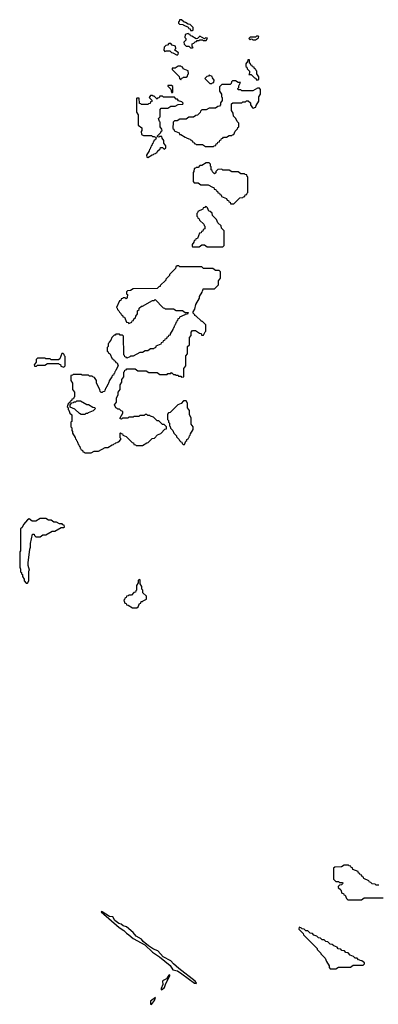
# Model space of a CAD drawing. Extents: x 2895860 to 3052244, y 542080 to 918683.
# Tile 29 of 133: x 2939940 to 2943870, y 693692 to 704490. Entities that reach past the tile are written whole.
import ezdxf

# ---------------------------------------------------------------- set-up
doc = ezdxf.new("R2010")
doc.units = 0

msp = doc.modelspace()

# ---------------------------------------------------------------- linework, layer by layer
at = {"layer": '0CON05XD'}
for points in [[(2941835, 704370), (2941840, 704375), (2941840, 704405), (2941808, 704438), (2941785, 704440), (2941758, 704458), (2941742, 704462), (2941715, 704490), (2941692, 704488), (2941688, 704472), (2941680, 704465), (2941682, 704452), (2941692, 704442), (2941728, 704438), (2941732, 704432), (2941788, 704408), (2941792, 704392), (2941808, 704388), (2941812, 704372), (2941835, 704370)], [(2941835, 704180), (2941840, 704185), (2941830, 704195), (2941830, 704225), (2941848, 704232), (2941862, 704248), (2941878, 704252), (2941885, 704260), (2941905, 704260), (2941915, 704270), (2941945, 704270), (2941955, 704260), (2941985, 704260), (2941998, 704288), (2941975, 704290), (2941965, 704280), (2941915, 704310), (2941888, 704282), (2941875, 704280), (2941828, 704308), (2941812, 704312), (2941808, 704328), (2941792, 704332), (2941785, 704340), (2941752, 704328), (2941750, 704295), (2941760, 704285), (2941760, 704265), (2941740, 704245), (2941742, 704222), (2941765, 704200), (2941795, 704200), (2941812, 704182), (2941835, 704180)], [(2941665, 704100), (2941678, 704112), (2941680, 704125), (2941640, 704155), (2941642, 704168), (2941650, 704175), (2941648, 704198), (2941612, 704212), (2941595, 704230), (2941575, 704230), (2941558, 704212), (2941542, 704208), (2941522, 704188), (2941520, 704155), (2941532, 704142), (2941545, 704150), (2941585, 704150), (2941605, 704130), (2941618, 704128), (2941665, 704100)], [(2942525, 704270), (2942558, 704292), (2942560, 704305), (2942555, 704310), (2942535, 704310), (2942525, 704300), (2942465, 704300), (2942450, 704285), (2942465, 704270), (2942475, 704280), (2942488, 704278), (2942495, 704270), (2942525, 704270)], [(2942555, 703830), (2942560, 703835), (2942560, 703865), (2942540, 703895), (2942540, 703925), (2942532, 703932), (2942528, 703948), (2942512, 703952), (2942508, 703968), (2942492, 703972), (2942488, 703988), (2942472, 703992), (2942468, 704008), (2942460, 704015), (2942458, 704048), (2942442, 704048), (2942438, 704032), (2942420, 704005), (2942420, 703975), (2942428, 703968), (2942432, 703952), (2942460, 703925), (2942460, 703905), (2942450, 703890), (2942478, 703888), (2942512, 703852), (2942528, 703848), (2942532, 703832), (2942555, 703830)], [(2941705, 703830), (2941712, 703848), (2941728, 703852), (2941735, 703860), (2941765, 703860), (2941778, 703872), (2941782, 703888), (2941790, 703895), (2941788, 703928), (2941732, 703952), (2941728, 703968), (2941712, 703972), (2941705, 703980), (2941675, 703980), (2941645, 703960), (2941612, 703958), (2941612, 703942), (2941688, 703868), (2941690, 703845), (2941705, 703830)], [(2942065, 703100), (2942072, 703108), (2942088, 703112), (2942092, 703128), (2942108, 703132), (2942112, 703148), (2942128, 703152), (2942132, 703168), (2942148, 703172), (2942152, 703188), (2942168, 703192), (2942175, 703200), (2942205, 703200), (2942235, 703220), (2942265, 703220), (2942272, 703228), (2942288, 703232), (2942302, 703268), (2942328, 703292), (2942332, 703308), (2942340, 703315), (2942340, 703355), (2942322, 703372), (2942308, 703408), (2942282, 703432), (2942280, 703465), (2942260, 703495), (2942262, 703568), (2942275, 703580), (2942375, 703580), (2942385, 703590), (2942415, 703590), (2942425, 703600), (2942445, 703600), (2942468, 703578), (2942470, 703555), (2942492, 703522), (2942505, 703520), (2942512, 703528), (2942528, 703532), (2942532, 703548), (2942560, 703595), (2942560, 703645), (2942580, 703675), (2942580, 703725), (2942568, 703738), (2942545, 703740), (2942495, 703710), (2942375, 703710), (2942365, 703720), (2942335, 703720), (2942330, 703735), (2942340, 703745), (2942340, 703765), (2942360, 703800), (2942335, 703800), (2942305, 703820), (2942272, 703818), (2942262, 703808), (2942258, 703792), (2942245, 703780), (2942155, 703780), (2942130, 703755), (2942130, 703705), (2942150, 703675), (2942150, 703645), (2942160, 703635), (2942160, 703605), (2942142, 703578), (2942140, 703555), (2942128, 703542), (2942112, 703538), (2942085, 703520), (2942015, 703520), (2941985, 703500), (2941935, 703500), (2941922, 703488), (2941918, 703472), (2941888, 703442), (2941872, 703438), (2941845, 703420), (2941795, 703420), (2941765, 703400), (2941695, 703400), (2941665, 703380), (2941635, 703380), (2941622, 703368), (2941620, 703295), (2941628, 703288), (2941632, 703272), (2941688, 703248), (2941692, 703232), (2941705, 703230), (2941752, 703202), (2941768, 703198), (2941772, 703192), (2941788, 703188), (2941792, 703182), (2941808, 703178), (2941812, 703172), (2941828, 703168), (2941832, 703152), (2941848, 703148), (2941852, 703132), (2941868, 703128), (2941875, 703120), (2941945, 703120), (2941975, 703100), (2942065, 703100)], [(2942045, 703790), (2942052, 703798), (2942068, 703802), (2942070, 703825), (2942052, 703852), (2942048, 703868), (2942015, 703880), (2942008, 703872), (2941992, 703868), (2941970, 703845), (2942022, 703792), (2942045, 703790)], [(2941615, 703690), (2941620, 703695), (2941618, 703758), (2941605, 703770), (2941562, 703768), (2941562, 703762), (2941598, 703728), (2941602, 703692), (2941615, 703690)], [(2941345, 702980), (2941392, 703008), (2941408, 703012), (2941412, 703018), (2941428, 703022), (2941432, 703028), (2941448, 703032), (2941452, 703048), (2941478, 703072), (2941482, 703088), (2941505, 703090), (2941525, 703070), (2941540, 703085), (2941540, 703105), (2941520, 703135), (2941520, 703165), (2941502, 703192), (2941498, 703208), (2941475, 703210), (2941465, 703200), (2941450, 703205), (2941450, 703215), (2941488, 703252), (2941492, 703268), (2941500, 703275), (2941498, 703288), (2941480, 703315), (2941480, 703365), (2941472, 703372), (2941460, 703405), (2941480, 703425), (2941480, 703505), (2941492, 703518), (2941565, 703520), (2941595, 703540), (2941645, 703540), (2941675, 703560), (2941728, 703562), (2941730, 703575), (2941718, 703588), (2941682, 703602), (2941668, 703618), (2941655, 703620), (2941635, 703640), (2941515, 703640), (2941505, 703650), (2941475, 703650), (2941468, 703632), (2941452, 703628), (2941445, 703620), (2941415, 703650), (2941402, 703652), (2941395, 703660), (2941375, 703660), (2941360, 703635), (2941388, 703608), (2941390, 703595), (2941372, 703588), (2941368, 703572), (2941352, 703568), (2941345, 703560), (2941275, 703560), (2941268, 703568), (2941252, 703572), (2941248, 703628), (2941225, 703630), (2941220, 703625), (2941220, 703475), (2941240, 703445), (2941240, 703335), (2941280, 703305), (2941280, 703275), (2941270, 703265), (2941275, 703230), (2941295, 703220), (2941385, 703220), (2941395, 703210), (2941415, 703210), (2941440, 703195), (2941432, 703188), (2941428, 703172), (2941412, 703168), (2941408, 703152), (2941402, 703148), (2941398, 703132), (2941392, 703128), (2941388, 703112), (2941382, 703108), (2941378, 703092), (2941372, 703088), (2941368, 703072), (2941362, 703068), (2941358, 703052), (2941330, 703005), (2941332, 702982), (2941345, 702980)], [(2942285, 702470), (2942352, 702538), (2942385, 702540), (2942392, 702548), (2942408, 702552), (2942412, 702568), (2942428, 702572), (2942432, 702588), (2942440, 702595), (2942440, 702765), (2942432, 702772), (2942428, 702788), (2942412, 702792), (2942405, 702800), (2942365, 702800), (2942335, 702820), (2942265, 702820), (2942235, 702840), (2942165, 702840), (2942155, 702850), (2942113, 702847), (2942090, 702825), (2942088, 702812), (2942075, 702800), (2942052, 702822), (2942048, 702838), (2942040, 702845), (2942040, 702875), (2942030, 702885), (2942030, 702905), (2942015, 702920), (2941985, 702920), (2941935, 702890), (2941915, 702890), (2941895, 702870), (2941875, 702870), (2941868, 702862), (2941852, 702858), (2941850, 702825), (2941840, 702815), (2941840, 702715), (2941852, 702702), (2941895, 702700), (2941925, 702680), (2942005, 702680), (2942052, 702652), (2942068, 702648), (2942072, 702632), (2942088, 702628), (2942092, 702612), (2942108, 702608), (2942112, 702592), (2942128, 702588), (2942132, 702572), (2942148, 702568), (2942152, 702552), (2942208, 702528), (2942212, 702512), (2942228, 702508), (2942232, 702492), (2942248, 702488), (2942252, 702472), (2942285, 702470)], [(2942165, 702000), (2942180, 702015), (2942180, 702175), (2942152, 702202), (2942148, 702228), (2942112, 702262), (2942098, 702298), (2942052, 702342), (2942048, 702368), (2942028, 702388), (2942012, 702392), (2941998, 702428), (2941988, 702438), (2941975, 702440), (2941968, 702432), (2941952, 702428), (2941948, 702412), (2941892, 702388), (2941888, 702372), (2941880, 702365), (2941880, 702335), (2941888, 702328), (2941892, 702312), (2941908, 702308), (2941912, 702292), (2941958, 702248), (2941962, 702232), (2941970, 702225), (2941970, 702195), (2941952, 702188), (2941948, 702172), (2941932, 702168), (2941928, 702152), (2941912, 702148), (2941888, 702092), (2941872, 702088), (2941868, 702072), (2941852, 702068), (2941848, 702052), (2941830, 702025), (2941830, 702005), (2941835, 702000), (2941905, 702000), (2941935, 702020), (2941965, 702020), (2941995, 702000), (2942165, 702000)], [(2940725, 699740), (2940755, 699760), (2940805, 699760), (2940875, 699800), (2940905, 699800), (2940952, 699828), (2940968, 699832), (2940972, 699838), (2940988, 699842), (2940992, 699848), (2941008, 699852), (2941012, 699858), (2941028, 699862), (2941050, 699885), (2941048, 699898), (2941040, 699905), (2941040, 699955), (2941045, 699960), (2941052, 699952), (2941068, 699948), (2941072, 699932), (2941108, 699918), (2941172, 699852), (2941188, 699848), (2941192, 699832), (2941208, 699828), (2941215, 699820), (2941285, 699820), (2941332, 699848), (2941348, 699852), (2941392, 699898), (2941418, 699902), (2941452, 699938), (2941488, 699952), (2941532, 699998), (2941548, 700002), (2941550, 700025), (2941525, 700050), (2941505, 700050), (2941465, 700090), (2941445, 700090), (2941405, 700130), (2941372, 700142), (2941365, 700150), (2941345, 700150), (2941335, 700160), (2941315, 700160), (2941305, 700150), (2941255, 700150), (2941245, 700140), (2941195, 700140), (2941185, 700130), (2941135, 700130), (2941125, 700120), (2941065, 700120), (2941055, 700110), (2941042, 700112), (2941040, 700125), (2941070, 700175), (2941070, 700195), (2941052, 700202), (2941035, 700220), (2941015, 700220), (2941008, 700228), (2940992, 700232), (2940980, 700265), (2941000, 700295), (2941000, 700345), (2941020, 700375), (2941020, 700405), (2941040, 700435), (2941040, 700485), (2941060, 700515), (2941060, 700545), (2941080, 700575), (2941080, 700625), (2941088, 700632), (2941092, 700648), (2941108, 700652), (2941115, 700660), (2941205, 700660), (2941235, 700640), (2941325, 700640), (2941355, 700620), (2941445, 700620), (2941475, 700600), (2941555, 700600), (2941565, 700610), (2941595, 700610), (2941605, 700620), (2941625, 700600), (2941645, 700600), (2941655, 700590), (2941675, 700590), (2941682, 700582), (2941705, 700580), (2941715, 700570), (2941738, 700572), (2941740, 700665), (2941760, 700695), (2941760, 700805), (2941780, 700825), (2941780, 700905), (2941800, 700925), (2941800, 701005), (2941820, 701025), (2941820, 701065), (2941835, 701080), (2941865, 701080), (2941912, 701052), (2941928, 701048), (2941932, 701032), (2941955, 701030), (2941972, 701068), (2941980, 701075), (2941980, 701145), (2941945, 701180), (2941932, 701182), (2941928, 701188), (2941875, 701240), (2941860, 701245), (2941860, 701255), (2941842, 701272), (2941840, 701285), (2941860, 701315), (2941870, 701365), (2941910, 701435), (2941910, 701455), (2941938, 701502), (2941942, 701518), (2941948, 701522), (2941952, 701538), (2942075, 701540), (2942118, 701582), (2942120, 701625), (2942140, 701655), (2942140, 701725), (2942125, 701740), (2942085, 701740), (2942055, 701760), (2941955, 701760), (2941935, 701780), (2941695, 701780), (2941685, 701790), (2941665, 701790), (2941652, 701778), (2941648, 701762), (2941580, 701695), (2941580, 701685), (2941540, 701645), (2941540, 701635), (2941480, 701575), (2941480, 701565), (2941465, 701560), (2941448, 701542), (2941185, 701540), (2941155, 701520), (2941122, 701518), (2941110, 701505), (2941110, 701485), (2941120, 701475), (2941118, 701442), (2941105, 701430), (2941095, 701440), (2941075, 701440), (2941068, 701432), (2941052, 701428), (2941048, 701412), (2941032, 701408), (2941000, 701335), (2941008, 701328), (2941012, 701312), (2941028, 701298), (2941032, 701282), (2941048, 701268), (2941052, 701252), (2941068, 701248), (2941072, 701232), (2941088, 701228), (2941112, 701172), (2941128, 701168), (2941135, 701160), (2941168, 701172), (2941172, 701188), (2941188, 701192), (2941192, 701208), (2941208, 701222), (2941212, 701238), (2941230, 701265), (2941232, 701298), (2941248, 701312), (2941250, 701325), (2941275, 701350), (2941285, 701350), (2941395, 701410), (2941415, 701410), (2941425, 701420), (2941512, 701332), (2941528, 701328), (2941535, 701320), (2941625, 701320), (2941655, 701300), (2941725, 701300), (2941755, 701280), (2941788, 701278), (2941778, 701262), (2941752, 701258), (2941748, 701252), (2941692, 701228), (2941688, 701212), (2941672, 701208), (2941668, 701192), (2941662, 701188), (2941658, 701172), (2941652, 701168), (2941648, 701152), (2941642, 701148), (2941638, 701132), (2941632, 701128), (2941628, 701112), (2941622, 701108), (2941618, 701092), (2941590, 701045), (2941588, 701032), (2941572, 701028), (2941568, 701012), (2941552, 701008), (2941548, 700992), (2941530, 700985), (2941528, 700972), (2941512, 700968), (2941508, 700952), (2941492, 700948), (2941488, 700932), (2941432, 700908), (2941428, 700892), (2941412, 700888), (2941405, 700880), (2941375, 700880), (2941345, 700860), (2941315, 700860), (2941285, 700840), (2941255, 700840), (2941185, 700800), (2941155, 700800), (2941148, 700792), (2941115, 700780), (2941108, 700788), (2941092, 700792), (2941088, 700808), (2941080, 700815), (2941078, 701018), (2941065, 701030), (2941042, 701032), (2941035, 701040), (2940995, 701040), (2940985, 701030), (2940975, 701030), (2940950, 701005), (2940940, 700975), (2940920, 700955), (2940918, 700942), (2940910, 700935), (2940910, 700905), (2940900, 700895), (2940900, 700855), (2940908, 700848), (2940912, 700832), (2940928, 700828), (2940952, 700772), (2940968, 700768), (2940972, 700752), (2940988, 700748), (2940992, 700732), (2941008, 700728), (2941020, 700695), (2940992, 700648), (2940988, 700632), (2940982, 700628), (2940978, 700612), (2940972, 700608), (2940968, 700592), (2940952, 700588), (2940950, 700575), (2940922, 700528), (2940918, 700512), (2940912, 700508), (2940908, 700492), (2940902, 700488), (2940898, 700472), (2940892, 700468), (2940888, 700452), (2940882, 700448), (2940878, 700432), (2940872, 700428), (2940868, 700412), (2940852, 700408), (2940845, 700400), (2940832, 700402), (2940822, 700412), (2940820, 700435), (2940780, 700505), (2940780, 700535), (2940758, 700568), (2940742, 700572), (2940735, 700580), (2940705, 700580), (2940695, 700590), (2940625, 700590), (2940615, 700600), (2940525, 700600), (2940518, 700592), (2940502, 700588), (2940500, 700535), (2940520, 700505), (2940520, 700435), (2940540, 700405), (2940540, 700355), (2940532, 700348), (2940528, 700332), (2940512, 700328), (2940508, 700312), (2940492, 700308), (2940488, 700292), (2940472, 700278), (2940460, 700245), (2940470, 700235), (2940470, 700215), (2940478, 700208), (2940490, 700175), (2940510, 700155), (2940510, 700085), (2940500, 700075), (2940500, 700025), (2940510, 700015), (2940510, 699985), (2940520, 699975), (2940520, 699955), (2940548, 699908), (2940552, 699892), (2940558, 699888), (2940562, 699872), (2940568, 699868), (2940572, 699852), (2940578, 699848), (2940582, 699832), (2940588, 699828), (2940592, 699812), (2940598, 699808), (2940602, 699792), (2940608, 699788), (2940612, 699772), (2940628, 699768), (2940632, 699752), (2940648, 699748), (2940655, 699740), (2940725, 699740)], [(2940425, 700680), (2940440, 700695), (2940440, 700795), (2940432, 700802), (2940428, 700818), (2940415, 700830), (2940402, 700828), (2940378, 700772), (2940365, 700760), (2940285, 700760), (2940275, 700770), (2940225, 700770), (2940215, 700780), (2940135, 700780), (2940120, 700765), (2940120, 700735), (2940100, 700705), (2940102, 700692), (2940125, 700690), (2940135, 700700), (2940215, 700700), (2940245, 700720), (2940365, 700720), (2940372, 700712), (2940388, 700708), (2940392, 700692), (2940425, 700680)], [(2940655, 700160), (2940615, 700160), (2940595, 700170), (2940545, 700218), (2940492, 700242), (2940492, 700268), (2940512, 700288), (2940528, 700292), (2940535, 700300), (2940555, 700300), (2940565, 700310), (2940605, 700310), (2940675, 700270), (2940695, 700270), (2940742, 700242), (2940758, 700238), (2940770, 700225), (2940745, 700200), (2940692, 700178), (2940685, 700170), (2940665, 700170), (2940655, 700160)], [(2941745, 699830), (2941762, 699868), (2941770, 699875), (2941772, 699888), (2941788, 699892), (2941792, 699908), (2941798, 699912), (2941802, 699928), (2941808, 699932), (2941812, 699948), (2941840, 699995), (2941840, 700025), (2941820, 700055), (2941820, 700125), (2941800, 700155), (2941800, 700205), (2941780, 700235), (2941780, 700285), (2941765, 700310), (2941735, 700310), (2941708, 700282), (2941672, 700268), (2941588, 700182), (2941572, 700178), (2941560, 700165), (2941560, 700105), (2941570, 700095), (2941570, 700075), (2941580, 700065), (2941580, 700035), (2941588, 700028), (2941592, 700012), (2941620, 699985), (2941630, 699955), (2941658, 699928), (2941660, 699915), (2941688, 699888), (2941690, 699875), (2941705, 699860), (2941718, 699858), (2941722, 699842), (2941732, 699832), (2941745, 699830)], [(2940025, 698310), (2940040, 698335), (2940040, 698445), (2940048, 698452), (2940032, 698505), (2940032, 698535), (2940052, 698685), (2940060, 698705), (2940060, 698745), (2940082, 698848), (2940098, 698848), (2940102, 698832), (2940115, 698820), (2940165, 698820), (2940195, 698840), (2940225, 698840), (2940295, 698880), (2940325, 698880), (2940395, 698920), (2940425, 698920), (2940430, 698925), (2940428, 698948), (2940412, 698952), (2940405, 698960), (2940375, 698960), (2940345, 698980), (2940315, 698980), (2940285, 699000), (2940255, 699000), (2940225, 699020), (2940165, 699020), (2940115, 698990), (2940075, 698990), (2940045, 699018), (2940024, 699006), (2939980, 698955), (2939967, 698923), (2939950, 698905), (2939950, 698665), (2939940, 698655), (2939940, 698485), (2939950, 698465), (2939950, 698435), (2939958, 698428), (2939960, 698415), (2939970, 698405), (2939970, 698385), (2939990, 698355), (2939990, 698335), (2940012, 698312), (2940025, 698310)], [(2941225, 698040), (2941238, 698052), (2941252, 698088), (2941268, 698092), (2941272, 698108), (2941285, 698110), (2941292, 698118), (2941330, 698135), (2941328, 698168), (2941290, 698205), (2941290, 698235), (2941280, 698245), (2941280, 698275), (2941260, 698305), (2941260, 698345), (2941255, 698350), (2941240, 698345), (2941240, 698315), (2941220, 698285), (2941220, 698235), (2941212, 698228), (2941208, 698212), (2941192, 698208), (2941165, 698180), (2941135, 698180), (2941128, 698172), (2941112, 698168), (2941108, 698152), (2941092, 698148), (2941088, 698132), (2941080, 698125), (2941092, 698092), (2941108, 698088), (2941112, 698072), (2941128, 698068), (2941175, 698040), (2941225, 698040)], [(2943875, 695000), (2943845, 695000), (2943835, 695010), (2943802, 695012), (2943788, 695028), (2943772, 695032), (2943768, 695048), (2943712, 695072), (2943708, 695088), (2943692, 695092), (2943688, 695108), (2943672, 695112), (2943668, 695128), (2943652, 695132), (2943648, 695148), (2943592, 695172), (2943588, 695188), (2943572, 695192), (2943568, 695208), (2943552, 695212), (2943545, 695220), (2943495, 695220), (2943465, 695200), (2943392, 695198), (2943380, 695185), (2943380, 695065), (2943405, 695040), (2943435, 695040), (2943445, 695030), (2943475, 695030), (2943480, 695025), (2943478, 695012), (2943468, 695002), (2943445, 695000), (2943430, 694985), (2943432, 694972), (2943458, 694948), (2943472, 694912), (2943488, 694908), (2943492, 694892), (2943508, 694888), (2943522, 694852), (2943535, 694840), (2943685, 694840)], [(2943685, 694840), (2943715, 694860), (2943925, 694860)], [(2941875, 693920), (2941878, 693925), (2941863, 693945), (2941685, 694085), (2941625, 694136), (2941598, 694168), (2941513, 694213), (2941455, 694279), (2941408, 694298), (2941352, 694332), (2941293, 694383), (2941275, 694406), (2941218, 694438), (2941185, 694480), (2941111, 694541), (2941074, 694554), (2941052, 694572), (2941028, 694578), (2940981, 694611), (2940960, 694650), (2940925, 694656), (2940845, 694707), (2940835, 694710), (2940833, 694705), (2941029, 694535), (2941083, 694503), (2941112, 694472), (2941135, 694456), (2941182, 694415), (2941313, 694343), (2941395, 694266), (2941472, 694212), (2941589, 694119), (2941620, 694070), (2941668, 694058), (2941718, 694028), (2941855, 693924), (2941875, 693920)], [(2943405, 694080), (2943435, 694100), (2943565, 694100), (2943595, 694120), (2943705, 694120), (2943720, 694135), (2943718, 694148), (2943688, 694168), (2943672, 694172), (2943668, 694178), (2943652, 694182), (2943638, 694198), (2943615, 694200), (2943598, 694218), (2943562, 694232), (2943538, 694258), (2943515, 694260), (2943498, 694278), (2943472, 694282), (2943458, 694298), (2943432, 694302), (2943418, 694318), (2943382, 694332), (2943365, 694350), (2943342, 694352), (2943318, 694378), (2943295, 694380), (2943278, 694398), (2943255, 694400), (2943238, 694418), (2943215, 694420), (2943198, 694438), (2943162, 694452), (2943148, 694468), (2943122, 694472), (2943098, 694498), (2943075, 694500), (2943058, 694518), (2943035, 694520), (2943028, 694528), (2943002, 694538), (2943000, 694515), (2943048, 694468), (2943050, 694455), (2943200, 694305), (2943200, 694295), (2943240, 694255), (2943240, 694245), (2943288, 694198), (2943302, 694162), (2943330, 694115), (2943330, 694095), (2943342, 694082), (2943405, 694080)], [(2941495, 693853), (2941526, 693875), (2941541, 693919), (2941586, 694005), (2941587, 694017), (2941575, 694012), (2941548, 693972), (2941513, 693955), (2941506, 693945), (2941509, 693911), (2941491, 693865), (2941490, 693855), (2941495, 693853)], [(2941385, 693692), (2941417, 693735), (2941428, 693768), (2941374, 693726), (2941374, 693694), (2941385, 693692)]]:
    msp.add_lwpolyline(points, dxfattribs=at)

doc.saveas('drawing.dxf')
